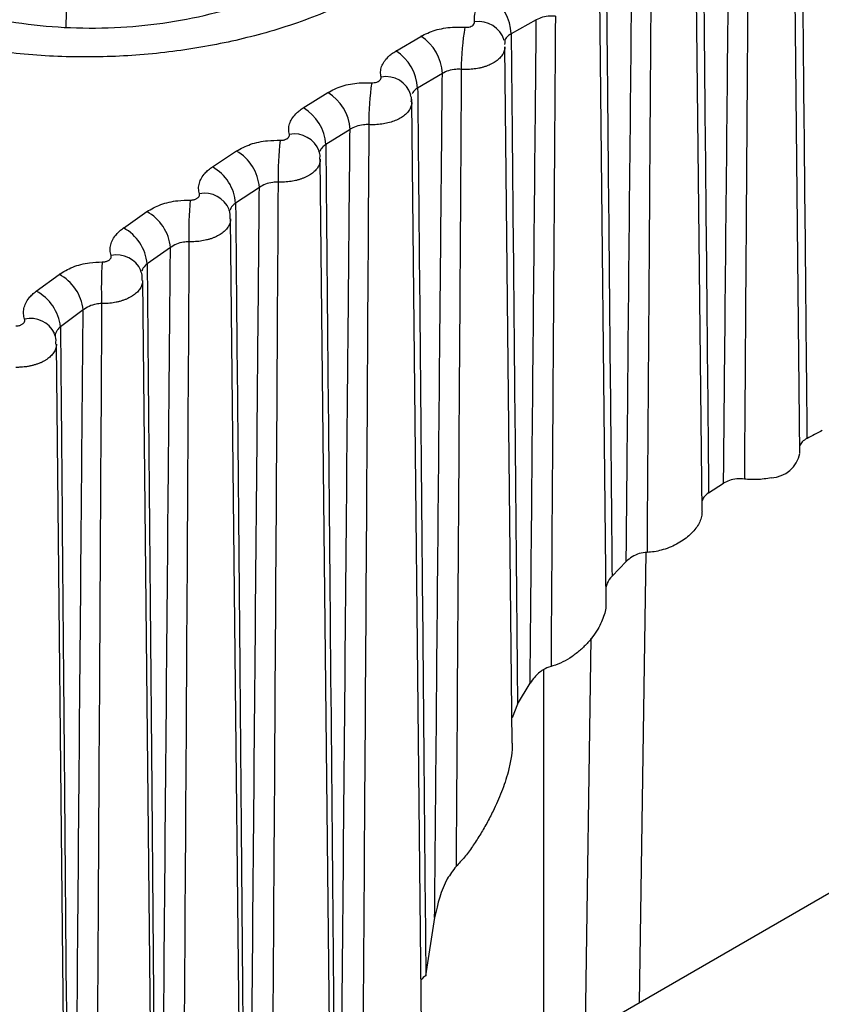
# Model space of a CAD drawing. Header units: millimetres. Extents: x -0.66 to 0.91, y -0.4 to 0.64.
# Tile 118 of 241: x 0.60177 to 0.60704, y -0.07305 to -0.06657. Entities that reach past the tile are written whole.
import ezdxf

# ---------------------------------------------------------------- set-up
doc = ezdxf.new("R2010")
doc.units = ezdxf.units.MM
doc.layers.add('FORMAT', color=7, linetype='Continuous')

msp = doc.modelspace()

# ---------------------------------------------------------------- linework, layer by layer
at = {"layer": 'FORMAT', "color": 7, "linetype": 'Continuous', "lineweight": 25}
for p, q in [((0.602107, -0.064306), (0.602072, -0.066622)), ((0.606903, -0.069426), (0.606864, -0.065751)), ((0.606259, -0.069808), (0.606219, -0.06607)), ((0.605627, -0.070405), (0.605585, -0.066404)), ((0.605168, -0.066574), (0.605003, -0.066666)), ((0.604243, -0.06678), (0.604407, -0.066683)), ((0.60496, -0.066726), (0.604959, -0.066736)), ((0.60501, -0.071333), (0.604961, -0.066752)), ((0.60455, -0.066927), (0.604387, -0.067023)), ((0.603634, -0.067153), (0.603795, -0.067053)), ((0.604346, -0.067096), (0.604347, -0.067115)), ((0.604502, -0.081567), (0.604348, -0.067115)), ((0.603942, -0.067295), (0.603782, -0.067395)), ((0.603037, -0.067542), (0.603194, -0.067437)), ((0.603902, -0.082035), (0.603746, -0.067492)), ((0.603345, -0.067677), (0.603189, -0.06778)), ((0.602451, -0.067944), (0.602605, -0.067836)), ((0.603314, -0.082668), (0.603156, -0.067883)), ((0.60276, -0.068073), (0.602607, -0.06818)), ((0.601876, -0.06836), (0.602027, -0.068249)), ((0.602737, -0.083322), (0.602577, -0.068289)), ((0.602185, -0.068483), (0.602036, -0.068594)), ((0.602171, -0.083884), (0.602009, -0.068708)), ((0.604436, -0.073854), (0.613079, -0.068864)), ((0.606302, -0.069686), (0.6064, -0.069623)), ((0.605889, -0.070079), (0.605844, -0.073041)), ((0.605667, -0.070235), (0.60576, -0.070138)), ((0.60549, -0.073245), (0.60553, -0.070643)), ((0.605218, -0.073144), (0.605218, -0.070849)), ((0.605044, -0.071077), (0.605127, -0.070939)), ((0.605044, -0.071077), (0.605008, -0.071167)), ((0.604441, -0.072864), (0.604499, -0.072481))]:
    msp.add_line(p, q, dxfattribs=at)
for centre, radius, start, end in [((0.604695, -0.066678), 0.0003075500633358, 2.223391, 56.976263), ((0.604789, -0.06676), 0.0001745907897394, 16.492902, 99.266366), ((0.606312, -0.066902), 0.0016380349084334, 170.199458, 179.921801), ((0.604244, -0.066942), 0.0003063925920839, 2.814767, 57.791702), ((0.604081, -0.067039), 0.0003059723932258, 3.027971, 58.087206), ((0.604178, -0.067121), 0.0001730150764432, 18.062986, 100.481641), ((0.605898, -0.06725), 0.0018325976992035, 171.769938, 180.423009), ((0.603638, -0.067314), 0.0003048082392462, 3.613983, 58.903871), ((0.603479, -0.067415), 0.0003043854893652, 3.824957, 59.199561), ((0.605538, -0.067608), 0.0020702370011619, 173.319916, 180.948166), ((0.603574, -0.067502), 0.0001770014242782, 21.166486, 100.16002), ((0.603043, -0.0677), 0.0003032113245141, 4.405355, 60.017902), ((0.602887, -0.067805), 0.0003027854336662, 4.613742, 60.313551), ((0.605247, -0.067972), 0.0023664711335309, 174.84956, 181.496407), ((0.602985, -0.067891), 0.0001755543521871, 22.744323, 101.36098), ((0.602459, -0.0681), 0.0003015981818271, 5.188288, 61.134013), ((0.602307, -0.068208), 0.0003011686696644, 5.393744, 61.429388), ((0.602407, -0.068295), 0.0001740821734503, 24.300319, 102.581102), ((0.60505, -0.068342), 0.0027452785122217, 176.359078, 182.066854), ((0.601887, -0.068514), 0.0002999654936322, 5.962207, 62.252406), ((0.601738, -0.068626), 0.0002995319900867, 6.164404, 62.547272), ((0.601841, -0.068712), 0.0001725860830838, 25.835199, 103.820468), ((0.630432, -0.115181), 0.0515162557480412, 116.992627, 117.117794), ((0.606708, -0.069388), 0.0001988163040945, 271.903696, 348.836917), ((0.604492, -0.072954), 0.0001038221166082, 119.859059, 142.696705)]:
    msp.add_arc(centre, radius, start, end, dxfattribs=at)
for points, knots in [([(0.6069134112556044, -0.0656819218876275), (0.6069150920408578, -0.0658473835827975), (0.6069257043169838, -0.0668920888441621), (0.6069377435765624, -0.0681075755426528), (0.6069479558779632, -0.0691576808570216), (0.6069496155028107, -0.0693283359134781)], [0, 0, 0, 0, 0.1361465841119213, 0.8596131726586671, 1, 1, 1, 1]), ([(0.6064004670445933, -0.0696226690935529), (0.6064027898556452, -0.0693782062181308), (0.6064145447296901, -0.0681410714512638), (0.6064267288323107, -0.0669037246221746), (0.6064365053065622, -0.0659108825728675)], [0, 0, 0, 0, 0.1976040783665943, 0.9999999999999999, 0.9999999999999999, 0.9999999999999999, 0.9999999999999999]), ([(0.6065632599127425, -0.0658955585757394), (0.6065626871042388, -0.0659780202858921), (0.6065582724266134, -0.0666135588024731), (0.6065496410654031, -0.0678470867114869), (0.6065414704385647, -0.0689980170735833), (0.6065372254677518, -0.0695959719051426)], [0, 0, 0, 0, 0.0668462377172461, 0.5151889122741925, 1, 1, 1, 1]), ([(0.6062660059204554, -0.0659953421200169), (0.6062676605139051, -0.0661607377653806), (0.6062781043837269, -0.0672047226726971), (0.6062901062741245, -0.0684351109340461), (0.6063003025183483, -0.0695001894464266), (0.6063020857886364, -0.0696864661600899)], [0, 0, 0, 0, 0.1344443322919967, 0.8486187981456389, 1, 1, 1, 1]), ([(0.6057598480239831, -0.0701380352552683), (0.6057621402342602, -0.0698925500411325), (0.6057736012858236, -0.0686651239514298), (0.6057860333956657, -0.0673640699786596), (0.6057963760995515, -0.0663083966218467), (0.6057970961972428, -0.0662348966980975)], [0, 0, 0, 0, 0.1887028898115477, 0.9435144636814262, 1, 1, 1, 1]), ([(0.6059231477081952, -0.0662157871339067), (0.6059225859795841, -0.0662986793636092), (0.6059182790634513, -0.0669342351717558), (0.605909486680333, -0.0682216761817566), (0.6059011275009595, -0.0694260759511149), (0.6058966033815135, -0.0700779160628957)], [0, 0, 0, 0, 0.0643813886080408, 0.4936284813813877, 1, 1, 1, 1]), ([(0.6008742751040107, -0.0663025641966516), (0.6008742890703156, -0.0663025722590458), (0.6009257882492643, -0.0663323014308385), (0.6010349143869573, -0.0663886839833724), (0.6012425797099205, -0.0664735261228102), (0.6015039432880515, -0.0665506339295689), (0.6018163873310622, -0.066607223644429), (0.6021438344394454, -0.0666322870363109), (0.6024698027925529, -0.0666255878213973), (0.6027922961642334, -0.0665878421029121), (0.6031031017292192, -0.0665202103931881), (0.6034000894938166, -0.0664212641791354), (0.6035776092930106, -0.0663352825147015), (0.6036600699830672, -0.0662876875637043), (0.603660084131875, -0.0662876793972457)], [0, 0, 0, 0, 1.91692569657e-05, 0.0706844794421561, 0.1421762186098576, 0.2480325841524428, 0.3567135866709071, 0.4612489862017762, 0.5687178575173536, 0.6716483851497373, 0.7774837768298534, 0.8868718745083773, 0.99998058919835, 1, 1, 1, 1]), ([(0.6056290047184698, -0.0663234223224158), (0.6056306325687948, -0.0664887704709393), (0.6056409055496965, -0.0675322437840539), (0.6056534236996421, -0.0688359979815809), (0.6056641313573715, -0.0699745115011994), (0.6056665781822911, -0.0702346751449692)], [0, 0, 0, 0, 0.1268425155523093, 0.8004733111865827, 1, 1, 1, 1]), ([(0.6041143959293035, -0.066359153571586), (0.6040597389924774, -0.066389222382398), (0.6039500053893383, -0.0664495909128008), (0.6037671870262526, -0.0665306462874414), (0.603571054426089, -0.0666040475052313), (0.6033688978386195, -0.0666658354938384), (0.6030980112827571, -0.0667330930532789), (0.6028193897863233, -0.0667807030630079), (0.6025336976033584, -0.066808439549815), (0.6023167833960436, -0.0668190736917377), (0.6020988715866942, -0.0668193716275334), (0.6018795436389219, -0.0668090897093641), (0.6016629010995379, -0.0667879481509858), (0.6014514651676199, -0.0667563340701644), (0.6012456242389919, -0.0667145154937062), (0.6010443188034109, -0.0666622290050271), (0.6008309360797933, -0.0665929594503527), (0.6006093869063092, -0.0665042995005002), (0.6004669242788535, -0.0664272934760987), (0.6003952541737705, -0.0663885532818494)], [0, 0, 0, 0, 0.0547599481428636, 0.1099404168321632, 0.1664606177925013, 0.2234446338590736, 0.2747847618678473, 0.379114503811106, 0.4322231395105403, 0.4843521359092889, 0.5368368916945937, 0.5904365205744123, 0.644422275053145, 0.6969498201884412, 0.7498334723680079, 0.8038232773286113, 0.8581943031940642, 0.9286603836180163, 1, 1, 1, 1]), ([(0.6047607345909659, -0.0665873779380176), (0.604760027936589, -0.0665646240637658), (0.6047586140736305, -0.0665190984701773), (0.6048005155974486, -0.0664607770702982), (0.6048446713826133, -0.0664320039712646), (0.6048628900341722, -0.0664201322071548)], [0, 0, 0, 0, 0.3698565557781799, 0.7400031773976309, 1, 1, 1, 1]), ([(0.6046980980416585, -0.0666234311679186), (0.6047003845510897, -0.0666235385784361), (0.6047089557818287, -0.0666239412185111), (0.6047239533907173, -0.0666223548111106), (0.6047407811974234, -0.0666169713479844), (0.6047534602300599, -0.0666086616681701), (0.6047611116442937, -0.06659836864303), (0.6047608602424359, -0.0665910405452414), (0.6047607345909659, -0.0665873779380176)], [0, 0, 0, 0, 0.0678071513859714, 0.2541825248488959, 0.4406839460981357, 0.6272197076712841, 0.813683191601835, 1, 1, 1, 1]), ([(0.6051272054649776, -0.0709391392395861), (0.6051294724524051, -0.0706910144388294), (0.6051408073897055, -0.0694503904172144), (0.6051543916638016, -0.0679952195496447), (0.6051659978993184, -0.0667880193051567), (0.6051680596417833, -0.0665735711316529)], [0, 0, 0, 0, 0.1705304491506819, 0.8526522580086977, 1, 1, 1, 1]), ([(0.6052933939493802, -0.0665506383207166), (0.605281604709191, -0.0665501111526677), (0.6052530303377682, -0.0665488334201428), (0.6052076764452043, -0.0665555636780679), (0.605181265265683, -0.0665675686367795), (0.6051680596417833, -0.0665735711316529)], [0, 0, 0, 0, 0.259906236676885, 0.6299521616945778, 1, 1, 1, 1]), ([(0.6052933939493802, -0.0665506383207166), (0.6052928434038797, -0.0666339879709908), (0.6052886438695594, -0.067269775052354), (0.6052791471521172, -0.0686957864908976), (0.6052700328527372, -0.0700382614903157), (0.6052646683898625, -0.0708284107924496)], [0, 0, 0, 0, 0.0584460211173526, 0.4458234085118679, 1, 1, 1, 1]), ([(0.6044068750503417, -0.0666826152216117), (0.6044373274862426, -0.0666679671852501), (0.6044982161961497, -0.0666386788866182), (0.6046036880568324, -0.0666208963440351), (0.6046705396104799, -0.0666226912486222), (0.6046980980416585, -0.0666234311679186)], [0, 0, 0, 0, 0.3703083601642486, 0.7404201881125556, 1, 1, 1, 1]), ([(0.6050025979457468, -0.0666660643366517), (0.6049948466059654, -0.0666709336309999), (0.6049760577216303, -0.0666827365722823), (0.6049596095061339, -0.0667039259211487), (0.6049597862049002, -0.0667198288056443), (0.604959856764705, -0.0667261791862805)], [0, 0, 0, 0, 0.2966849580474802, 0.7191504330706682, 1, 1, 1, 1]), ([(0.6050025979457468, -0.0666660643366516), (0.6050041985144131, -0.0668313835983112), (0.6050142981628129, -0.0678745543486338), (0.6050281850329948, -0.069344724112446), (0.6050402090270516, -0.0706497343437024), (0.6050441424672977, -0.0710766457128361)], [0, 0, 0, 0, 0.1124650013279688, 0.709658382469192, 1, 1, 1, 1]), ([(0.6041461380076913, -0.0669504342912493), (0.6041444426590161, -0.0669391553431), (0.604141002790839, -0.0669162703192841), (0.6041484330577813, -0.0668820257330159), (0.6041650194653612, -0.0668486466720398), (0.6041885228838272, -0.0668206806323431), (0.6042151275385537, -0.0667975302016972), (0.6042337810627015, -0.0667856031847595), (0.604243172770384, -0.06677959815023)], [0, 0, 0, 0, 0.1823634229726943, 0.3700159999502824, 0.5525319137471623, 0.7403237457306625, 0.8692577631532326, 0.9999999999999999, 0.9999999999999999, 0.9999999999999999, 0.9999999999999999]), ([(0.6049606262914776, -0.0667523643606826), (0.6049606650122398, -0.0667549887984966), (0.604960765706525, -0.066761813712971), (0.6049588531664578, -0.0667728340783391), (0.6049551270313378, -0.0667851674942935), (0.6049477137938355, -0.066801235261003), (0.6049368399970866, -0.0668167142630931), (0.6049227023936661, -0.0668312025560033), (0.6049065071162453, -0.0668449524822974), (0.604887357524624, -0.0668574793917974), (0.6048657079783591, -0.0668684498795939), (0.6048483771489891, -0.0668758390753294), (0.6048300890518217, -0.0668823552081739), (0.6048106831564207, -0.0668880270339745), (0.6047905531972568, -0.0668927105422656), (0.6047699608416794, -0.0668963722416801), (0.6047489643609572, -0.0668990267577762), (0.6047273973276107, -0.0669006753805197), (0.6047075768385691, -0.0669011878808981), (0.6046897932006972, -0.0669009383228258), (0.6046794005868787, -0.0669003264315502), (0.6046741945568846, -0.0669000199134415)], [0, 0, 0, 0, 0.0314028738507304, 0.0816639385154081, 0.132294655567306, 0.1811469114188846, 0.2805111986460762, 0.3311420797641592, 0.3799946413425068, 0.4793595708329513, 0.5299907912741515, 0.5788435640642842, 0.6280355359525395, 0.6782973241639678, 0.7289287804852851, 0.7777816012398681, 0.8269736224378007, 0.8772354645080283, 0.9278669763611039, 0.963866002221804, 1, 1, 1, 1]), ([(0.6046741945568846, -0.0669000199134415), (0.6046623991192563, -0.0668997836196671), (0.6046337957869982, -0.066899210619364), (0.6045886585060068, -0.06690729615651), (0.6045626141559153, -0.0669203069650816), (0.6045495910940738, -0.0669268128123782)], [0, 0, 0, 0, 0.2597340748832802, 0.6298418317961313, 1, 1, 1, 1]), ([(0.6046741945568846, -0.0669000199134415), (0.6046736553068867, -0.0669838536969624), (0.604669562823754, -0.067620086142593), (0.6046582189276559, -0.0693684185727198), (0.6046471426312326, -0.0710326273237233), (0.6046397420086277, -0.072144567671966)], [0, 0, 0, 0, 0.0479478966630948, 0.3638868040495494, 1, 1, 1, 1]), ([(0.6040845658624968, -0.0669879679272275), (0.6040868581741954, -0.0669880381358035), (0.6040954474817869, -0.0669883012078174), (0.6041104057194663, -0.0669864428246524), (0.6041270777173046, -0.0669807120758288), (0.6041395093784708, -0.066972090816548), (0.6041468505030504, -0.0669615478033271), (0.6041463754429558, -0.0669541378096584), (0.6041461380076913, -0.0669504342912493)], [0, 0, 0, 0, 0.0678489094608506, 0.2542303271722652, 0.4407341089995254, 0.627261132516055, 0.8137049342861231, 1, 1, 1, 1]), ([(0.6044988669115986, -0.0724806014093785), (0.604501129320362, -0.0722255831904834), (0.6045124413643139, -0.070950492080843), (0.6045291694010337, -0.0690993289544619), (0.6045441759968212, -0.0675028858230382), (0.6045495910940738, -0.0669268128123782)], [0, 0, 0, 0, 0.1377734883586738, 0.6888674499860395, 1, 1, 1, 1]), ([(0.6037951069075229, -0.0670527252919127), (0.6038251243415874, -0.0670373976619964), (0.6038851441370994, -0.0670067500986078), (0.6039900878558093, -0.0669869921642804), (0.6040569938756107, -0.0669876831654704), (0.6040845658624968, -0.0669879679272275)], [0, 0, 0, 0, 0.3703544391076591, 0.7405229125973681, 1, 1, 1, 1]), ([(0.6043869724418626, -0.067023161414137), (0.6043830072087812, -0.0670256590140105), (0.604375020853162, -0.0670306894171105), (0.6043638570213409, -0.0670403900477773), (0.604354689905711, -0.0670506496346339), (0.6043511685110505, -0.0670584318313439), (0.6043497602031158, -0.0670615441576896)], [0, 0, 0, 0, 0.2286269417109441, 0.4604763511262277, 0.7842288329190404, 1, 1, 1, 1]), ([(0.6043869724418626, -0.067023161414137), (0.6043885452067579, -0.0671884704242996), (0.6043984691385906, -0.0682315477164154), (0.6044165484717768, -0.0701784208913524), (0.60443251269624, -0.0719603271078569), (0.6044406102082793, -0.0728641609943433)], [0, 0, 0, 0, 0.0849219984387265, 0.5358462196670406, 1, 1, 1, 1]), ([(0.6043445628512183, -0.0671147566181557), (0.6043460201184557, -0.0671044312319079), (0.6043483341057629, -0.0670880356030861), (0.6043419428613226, -0.0670729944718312), (0.6043395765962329, -0.0670674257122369)], [0, 0, 0, 0, 0.6297645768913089, 1, 1, 1, 1]), ([(0.6035425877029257, -0.0673278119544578), (0.6035405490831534, -0.067316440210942), (0.6035364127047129, -0.067293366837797), (0.6035428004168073, -0.0672586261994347), (0.6035583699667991, -0.0672246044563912), (0.6035810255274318, -0.0671959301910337), (0.6036069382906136, -0.0671720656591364), (0.603625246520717, -0.06715968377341), (0.6036344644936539, -0.0671534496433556)], [0, 0, 0, 0, 0.1823200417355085, 0.3699290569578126, 0.5524036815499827, 0.7401536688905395, 0.8691705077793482, 1, 1, 1, 1]), ([(0.6043473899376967, -0.0671151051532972), (0.604347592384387, -0.0671168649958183), (0.6043487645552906, -0.0671270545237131), (0.6043437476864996, -0.0671454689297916), (0.6043320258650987, -0.0671696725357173), (0.6043130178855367, -0.06719216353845), (0.6042876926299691, -0.0672126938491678), (0.6042570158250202, -0.0672303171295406), (0.6042213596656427, -0.0672448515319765), (0.6041823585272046, -0.0672556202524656), (0.6041404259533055, -0.0672625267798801), (0.6041064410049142, -0.0672646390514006), (0.6040813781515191, -0.0672645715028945), (0.6040709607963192, -0.0672640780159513), (0.6040657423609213, -0.0672638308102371)], [0, 0, 0, 0, 0.0212772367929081, 0.1231956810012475, 0.2222381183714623, 0.3241529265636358, 0.4231957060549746, 0.5251108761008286, 0.6241544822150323, 0.7260705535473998, 0.8251130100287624, 0.9270278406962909, 0.963445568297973, 1, 1, 1, 1]), ([(0.6038619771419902, -0.0763643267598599), (0.6038626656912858, -0.0762828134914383), (0.6038836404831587, -0.0737997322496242), (0.6039097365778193, -0.0707767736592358), (0.6039368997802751, -0.0678343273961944), (0.6039418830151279, -0.0672945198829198)], [0, 0, 0, 0, 0.0269675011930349, 0.8214919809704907, 1, 1, 1, 1]), ([(0.6040657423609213, -0.067263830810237), (0.604053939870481, -0.0672638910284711), (0.6040253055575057, -0.067264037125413), (0.6039803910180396, -0.06727349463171), (0.6039547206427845, -0.0672875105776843), (0.6039418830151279, -0.0672945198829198)], [0, 0, 0, 0, 0.2595520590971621, 0.6297056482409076, 1, 1, 1, 1]), ([(0.6040657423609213, -0.067263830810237), (0.6040564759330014, -0.0687276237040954), (0.6040403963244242, -0.0712676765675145), (0.6040219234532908, -0.0740760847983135), (0.6039993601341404, -0.077479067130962), (0.6039835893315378, -0.079805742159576), (0.6039696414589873, -0.0818634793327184)], [0, 0, 0, 0, 0.3007074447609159, 0.5218038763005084, 0.5770780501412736, 1, 1, 1, 1]), ([(0.6031943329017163, -0.0674372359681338), (0.6032239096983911, -0.0674212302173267), (0.6032830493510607, -0.0673892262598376), (0.6033874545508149, -0.0673674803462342), (0.6034544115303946, -0.0673670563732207), (0.6034819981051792, -0.0673668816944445)], [0, 0, 0, 0, 0.3703852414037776, 0.7405959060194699, 1, 1, 1, 1]), ([(0.6034819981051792, -0.0673668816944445), (0.6034843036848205, -0.0673669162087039), (0.6034897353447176, -0.0673669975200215), (0.6034983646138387, -0.0673662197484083), (0.6035074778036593, -0.0673645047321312), (0.6035160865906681, -0.0673618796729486), (0.6035237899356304, -0.0673584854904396), (0.6035305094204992, -0.0673543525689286), (0.6035359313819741, -0.0673496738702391), (0.603540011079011, -0.0673444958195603), (0.6035425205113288, -0.0673390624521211), (0.6035435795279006, -0.0673334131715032), (0.603542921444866, -0.0673296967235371), (0.6035425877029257, -0.0673278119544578)], [0, 0, 0, 0, 0.0677660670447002, 0.1596484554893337, 0.2541918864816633, 0.3461369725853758, 0.4407367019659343, 0.5326825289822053, 0.6272800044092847, 0.7191699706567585, 0.8137137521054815, 0.9055263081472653, 1, 1, 1, 1]), ([(0.6037823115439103, -0.0673945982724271), (0.6037784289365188, -0.0673972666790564), (0.6037706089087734, -0.0674026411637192), (0.6037595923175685, -0.0674128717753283), (0.6037501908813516, -0.0674253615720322), (0.6037446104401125, -0.0674354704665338), (0.6037437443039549, -0.067440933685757), (0.6037436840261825, -0.0674413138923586)], [0, 0, 0, 0, 0.2002434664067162, 0.4033138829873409, 0.6866459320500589, 0.9781924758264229, 1, 1, 1, 1]), ([(0.6037823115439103, -0.0673945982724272), (0.6037838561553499, -0.0675599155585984), (0.6037936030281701, -0.0686031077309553), (0.6038153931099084, -0.0709961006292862), (0.6038372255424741, -0.0734837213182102), (0.6038539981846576, -0.075430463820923), (0.6038590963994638, -0.0760271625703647), (0.6038619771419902, -0.0763643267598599)], [0, 0, 0, 0, 0.0553082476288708, 0.3490084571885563, 0.8004731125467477, 0.8872574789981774, 0.9999999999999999, 0.9999999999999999, 0.9999999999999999, 0.9999999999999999]), ([(0.6037460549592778, -0.0674921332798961), (0.6037461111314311, -0.067493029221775), (0.6037464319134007, -0.0674981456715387), (0.6037452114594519, -0.0675075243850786), (0.6037422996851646, -0.0675200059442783), (0.6037358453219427, -0.0675363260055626), (0.603725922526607, -0.0675521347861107), (0.6037126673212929, -0.0675670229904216), (0.6037011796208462, -0.0675776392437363), (0.6036882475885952, -0.0675876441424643), (0.60367374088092, -0.0675970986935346), (0.6036579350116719, -0.0676057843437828), (0.6036410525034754, -0.0676136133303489), (0.6036231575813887, -0.0676205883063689), (0.6036040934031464, -0.0676267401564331), (0.6035842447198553, -0.0676319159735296), (0.6035638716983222, -0.0676360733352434), (0.6035430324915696, -0.0676392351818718), (0.6035215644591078, -0.0676413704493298), (0.6034965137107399, -0.067642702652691), (0.6034787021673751, -0.0676422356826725), (0.6034682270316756, -0.0676419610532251)], [0, 0, 0, 0, 0.0108930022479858, 0.0622066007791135, 0.1138977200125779, 0.1637668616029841, 0.2651995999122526, 0.3168845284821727, 0.3667569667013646, 0.4169757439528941, 0.4682868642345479, 0.5199754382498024, 0.5698521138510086, 0.6200752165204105, 0.6713909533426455, 0.7230842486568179, 0.7729605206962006, 0.8231832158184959, 0.8744985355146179, 0.9261914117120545, 1, 1, 1, 1]), ([(0.6037426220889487, -0.0674919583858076), (0.6037440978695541, -0.0674798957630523), (0.6037463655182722, -0.0674613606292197), (0.6037388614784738, -0.0674445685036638), (0.6037362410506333, -0.0674387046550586)], [0, 0, 0, 0, 0.6507977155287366, 1, 1, 1, 1]), ([(0.6029502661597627, -0.0677193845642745), (0.6029478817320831, -0.0677079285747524), (0.6029430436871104, -0.0676846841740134), (0.6029483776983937, -0.0676494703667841), (0.602962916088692, -0.0676148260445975), (0.6029847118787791, -0.0675854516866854), (0.6030099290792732, -0.0675608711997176), (0.6030278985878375, -0.0675480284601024), (0.6030369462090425, -0.0675415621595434)], [0, 0, 0, 0, 0.1822395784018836, 0.3697672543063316, 0.552163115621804, 0.7398316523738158, 0.8690056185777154, 1, 1, 1, 1]), ([(0.6032668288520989, -0.0767327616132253), (0.6032675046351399, -0.0766512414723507), (0.6032880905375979, -0.0741679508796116), (0.6033136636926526, -0.0711495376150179), (0.6033402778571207, -0.0682116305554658), (0.6033451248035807, -0.0676765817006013)], [0, 0, 0, 0, 0.0270104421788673, 0.8228000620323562, 1, 1, 1, 1]), ([(0.6034682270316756, -0.0676419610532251), (0.603456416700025, -0.0676423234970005), (0.6034277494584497, -0.0676432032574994), (0.6033830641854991, -0.0676540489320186), (0.6033577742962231, -0.0676690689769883), (0.6033451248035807, -0.0676765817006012)], [0, 0, 0, 0, 0.2593609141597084, 0.6295472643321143, 1, 1, 1, 1]), ([(0.6034682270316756, -0.0676419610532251), (0.6034592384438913, -0.0691019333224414), (0.6034436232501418, -0.0716382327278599), (0.6034256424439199, -0.0744429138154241), (0.6034030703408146, -0.077934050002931), (0.6033870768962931, -0.0803487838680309), (0.6033728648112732, -0.0824945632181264)], [0, 0, 0, 0, 0.2948141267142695, 0.5121582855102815, 0.5664943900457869, 1, 1, 1, 1]), ([(0.602604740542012, -0.0678360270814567), (0.6026338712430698, -0.067819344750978), (0.6026921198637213, -0.0677859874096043), (0.6027959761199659, -0.0677622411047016), (0.6028629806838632, -0.0677606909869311), (0.6028905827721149, -0.0677600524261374)], [0, 0, 0, 0, 0.3704018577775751, 0.7406411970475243, 1, 1, 1, 1]), ([(0.6028905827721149, -0.0677600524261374), (0.6028929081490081, -0.0677600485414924), (0.6028983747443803, -0.0677600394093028), (0.6029070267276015, -0.0677591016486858), (0.6029161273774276, -0.0677572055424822), (0.6029246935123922, -0.0677543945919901), (0.6029323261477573, -0.0677508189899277), (0.6029389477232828, -0.0677465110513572), (0.6029442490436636, -0.067741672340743), (0.6029481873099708, -0.0677363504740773), (0.602950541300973, -0.0677307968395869), (0.602951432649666, -0.0677250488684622), (0.6029506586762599, -0.0677212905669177), (0.6029502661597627, -0.0677193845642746)], [0, 0, 0, 0, 0.0680158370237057, 0.1598945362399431, 0.2544349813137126, 0.3463757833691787, 0.4409709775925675, 0.5328933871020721, 0.6274657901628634, 0.7193103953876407, 0.8138065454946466, 0.9055729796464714, 0.9999999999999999, 0.9999999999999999, 0.9999999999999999, 0.9999999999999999]), ([(0.6031520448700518, -0.0678836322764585), (0.6031534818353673, -0.0678697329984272), (0.6031556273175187, -0.067848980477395), (0.6031469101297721, -0.067830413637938), (0.6031440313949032, -0.067824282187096)], [0, 0, 0, 0, 0.6697633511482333, 1, 1, 1, 1]), ([(0.6031887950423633, -0.0677802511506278), (0.6031849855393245, -0.0677830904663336), (0.6031773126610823, -0.067788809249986), (0.6031665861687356, -0.0677995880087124), (0.6031575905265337, -0.0678126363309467), (0.6031523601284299, -0.0678228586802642), (0.6031516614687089, -0.0678281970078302), (0.6031516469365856, -0.0678283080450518)], [0, 0, 0, 0, 0.2036233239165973, 0.4101261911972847, 0.697755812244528, 0.993713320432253, 1, 1, 1, 1]), ([(0.6031887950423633, -0.0677802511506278), (0.603190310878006, -0.0679455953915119), (0.6031998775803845, -0.0689891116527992), (0.6032216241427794, -0.0714229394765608), (0.6032433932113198, -0.073952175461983), (0.6032597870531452, -0.0758928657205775), (0.6032643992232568, -0.0764429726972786), (0.6032668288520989, -0.0767327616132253)], [0, 0, 0, 0, 0.0554238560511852, 0.3497895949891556, 0.8156996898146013, 0.9029130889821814, 0.9999999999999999, 0.9999999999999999, 0.9999999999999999, 0.9999999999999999]), ([(0.6031556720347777, -0.0678833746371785), (0.6031556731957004, -0.0678833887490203), (0.6031560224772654, -0.0678876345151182), (0.603155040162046, -0.0678961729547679), (0.6031525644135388, -0.0679087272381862), (0.6031465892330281, -0.0679251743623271), (0.6031371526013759, -0.0679411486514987), (0.6031243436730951, -0.0679562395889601), (0.6031131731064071, -0.0679670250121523), (0.603100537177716, -0.0679772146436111), (0.6030863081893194, -0.0679868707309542), (0.6030707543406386, -0.0679957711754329), (0.603054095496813, -0.0680038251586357), (0.6030363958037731, -0.0680110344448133), (0.6030175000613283, -0.0680174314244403), (0.6029977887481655, -0.0680228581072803), (0.6029775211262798, -0.0680272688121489), (0.6029567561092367, -0.0680306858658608), (0.6029353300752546, -0.0680330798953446), (0.6029102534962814, -0.0680347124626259), (0.6028923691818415, -0.0680344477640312), (0.6028818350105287, -0.0680342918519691)], [0, 0, 0, 0, 0.000172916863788, 0.0520247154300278, 0.1042580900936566, 0.1546438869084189, 0.2571274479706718, 0.309347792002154, 0.3597433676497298, 0.4104889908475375, 0.4623386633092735, 0.5145698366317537, 0.5649775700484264, 0.6157356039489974, 0.6675985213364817, 0.7198432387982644, 0.7702520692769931, 0.8210112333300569, 0.8728753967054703, 0.9251214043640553, 1, 1, 1, 1]), ([(0.6023693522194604, -0.0681250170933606), (0.6023666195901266, -0.0681134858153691), (0.6023610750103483, -0.0680900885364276), (0.602365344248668, -0.0680544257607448), (0.6023788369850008, -0.0680191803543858), (0.6023997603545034, -0.0679891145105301), (0.6024242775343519, -0.0679638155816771), (0.6024419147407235, -0.0679505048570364), (0.6024507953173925, -0.0679438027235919)], [0, 0, 0, 0, 0.1821195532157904, 0.3695255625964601, 0.5518026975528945, 0.7393475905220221, 0.8687579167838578, 1, 1, 1, 1]), ([(0.6026829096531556, -0.0771071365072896), (0.6026835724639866, -0.0770256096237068), (0.6027037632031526, -0.0745421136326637), (0.602728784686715, -0.0715310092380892), (0.6027548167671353, -0.0686004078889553), (0.6027595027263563, -0.0680728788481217)], [0, 0, 0, 0, 0.0270783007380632, 0.8248671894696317, 1, 1, 1, 1]), ([(0.6028818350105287, -0.0680342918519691), (0.6028700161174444, -0.0680349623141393), (0.6028413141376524, -0.068036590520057), (0.6027968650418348, -0.0680488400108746), (0.6027719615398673, -0.0680648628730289), (0.6027595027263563, -0.0680728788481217)], [0, 0, 0, 0, 0.2591622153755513, 0.6293710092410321, 1, 1, 1, 1]), ([(0.6028818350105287, -0.0680342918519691), (0.6028731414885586, -0.0694876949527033), (0.602858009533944, -0.0720174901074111), (0.6028405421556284, -0.0748156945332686), (0.6028179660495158, -0.0783999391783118), (0.6028017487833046, -0.0809076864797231), (0.6027872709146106, -0.0831464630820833)], [0, 0, 0, 0, 0.2884461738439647, 0.50206975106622, 0.5554757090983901, 1, 1, 1, 1]), ([(0.6023105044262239, -0.0681673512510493), (0.6023128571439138, -0.0681673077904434), (0.6023183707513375, -0.0681672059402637), (0.6023270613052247, -0.0681661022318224), (0.6023361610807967, -0.0681640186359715), (0.6023446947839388, -0.0681610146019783), (0.602352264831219, -0.0681572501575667), (0.6023587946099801, -0.0681527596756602), (0.6023639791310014, -0.068147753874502), (0.6023677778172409, -0.0681422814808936), (0.6023699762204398, -0.0681366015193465), (0.6023706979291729, -0.0681307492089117), (0.602369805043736, -0.068126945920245), (0.6023693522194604, -0.0681250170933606)], [0, 0, 0, 0, 0.0683830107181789, 0.1602559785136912, 0.2547917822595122, 0.3467249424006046, 0.4413120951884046, 0.5331993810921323, 0.6277341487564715, 0.7195130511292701, 0.813940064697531, 0.905640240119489, 1, 1, 1, 1]), ([(0.6020265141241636, -0.0682489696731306), (0.6020551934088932, -0.0682316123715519), (0.6021125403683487, -0.0681969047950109), (0.6022158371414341, -0.0681711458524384), (0.6022828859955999, -0.0681684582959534), (0.6023105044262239, -0.0681673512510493)], [0, 0, 0, 0, 0.3704051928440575, 0.7406604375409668, 1, 1, 1, 1]), ([(0.6026065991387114, -0.0681799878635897), (0.6026028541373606, -0.0681829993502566), (0.6025953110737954, -0.0681890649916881), (0.6025850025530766, -0.0682003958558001), (0.6025760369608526, -0.0682135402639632), (0.602572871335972, -0.0682236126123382), (0.6025713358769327, -0.0682284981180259)], [0, 0, 0, 0, 0.2105256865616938, 0.4240341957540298, 0.7206327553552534, 1, 1, 1, 1]), ([(0.6026065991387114, -0.0681799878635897), (0.6026080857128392, -0.068345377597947), (0.6026174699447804, -0.0693894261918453), (0.6026391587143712, -0.0718650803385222), (0.6026608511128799, -0.0744369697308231), (0.6026768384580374, -0.0763686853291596), (0.6026809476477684, -0.0768684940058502), (0.6026829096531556, -0.0771071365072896)], [0, 0, 0, 0, 0.0555967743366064, 0.350963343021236, 0.8320759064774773, 0.9198216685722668, 0.9999999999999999, 0.9999999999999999, 0.9999999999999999, 0.9999999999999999]), ([(0.6025730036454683, -0.0682889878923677), (0.6025743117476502, -0.0682733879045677), (0.6025762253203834, -0.0682505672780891), (0.602566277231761, -0.0682304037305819), (0.6025631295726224, -0.0682240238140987)], [0, 0, 0, 0, 0.6835915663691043, 1, 1, 1, 1]), ([(0.6025764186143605, -0.0682886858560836), (0.6025764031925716, -0.0682920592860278), (0.6025763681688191, -0.0682997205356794), (0.6025741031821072, -0.0683114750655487), (0.6025687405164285, -0.0683280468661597), (0.602559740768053, -0.0683441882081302), (0.6025473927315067, -0.0683594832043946), (0.602536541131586, -0.0683704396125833), (0.6025242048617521, -0.0683808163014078), (0.6025102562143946, -0.0683906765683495), (0.6024949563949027, -0.0683997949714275), (0.6024785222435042, -0.0684080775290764), (0.6024610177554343, -0.0684155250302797), (0.6024422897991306, -0.0684221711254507), (0.6024227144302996, -0.0684278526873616), (0.6024025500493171, -0.0684325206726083), (0.6023818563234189, -0.0684361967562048), (0.6023604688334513, -0.0684388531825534), (0.6023353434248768, -0.0684407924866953), (0.602317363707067, -0.0684407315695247), (0.6023067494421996, -0.0684406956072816)], [0, 0, 0, 0, 0.041526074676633, 0.0943080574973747, 0.1452142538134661, 0.2487561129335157, 0.3015155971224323, 0.3524414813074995, 0.4037211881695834, 0.4561168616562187, 0.5088981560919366, 0.5598486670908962, 0.6111535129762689, 0.6635760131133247, 0.716384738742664, 0.7673397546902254, 0.8186492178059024, 0.8710767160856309, 0.9238905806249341, 1, 1, 1, 1]), ([(0.6018000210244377, -0.0685445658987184), (0.6017969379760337, -0.0685329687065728), (0.6017906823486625, -0.0685094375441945), (0.6017938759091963, -0.0684733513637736), (0.6018063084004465, -0.0684375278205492), (0.6018263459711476, -0.0684067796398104), (0.601850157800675, -0.0683807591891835), (0.6018674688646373, -0.0683669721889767), (0.6018761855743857, -0.0683600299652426)], [0, 0, 0, 0, 0.1819576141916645, 0.369199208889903, 0.5513152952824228, 0.7386919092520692, 0.8684224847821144, 1, 1, 1, 1]), ([(0.6023067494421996, -0.0684406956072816), (0.6022949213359, -0.0684416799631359), (0.6022661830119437, -0.0684440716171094), (0.6022219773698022, -0.068457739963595), (0.6021974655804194, -0.0684747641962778), (0.6021851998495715, -0.0684832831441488)], [0, 0, 0, 0, 0.2589583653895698, 0.6291818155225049, 1, 1, 1, 1]), ([(0.6023067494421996, -0.0684406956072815), (0.6022983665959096, -0.0698847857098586), (0.6022837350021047, -0.0724053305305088), (0.6022668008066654, -0.0751943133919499), (0.6022443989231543, -0.0788487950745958), (0.6022281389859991, -0.0814266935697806), (0.6022135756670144, -0.083735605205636)], [0, 0, 0, 0, 0.2831737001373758, 0.4942572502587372, 0.5470282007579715, 1, 1, 1, 1]), ([(0.602110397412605, -0.0774873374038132), (0.6021110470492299, -0.0774058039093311), (0.6021308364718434, -0.0749221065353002), (0.6021552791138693, -0.0719210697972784), (0.6021806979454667, -0.0690005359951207), (0.6021851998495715, -0.0684832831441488)], [0, 0, 0, 0, 0.0271714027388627, 0.8277032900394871, 1, 1, 1, 1]), ([(0.601741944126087, -0.068588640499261), (0.6017443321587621, -0.0685885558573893), (0.6017499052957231, -0.0685883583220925), (0.6017586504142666, -0.0685870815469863), (0.601767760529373, -0.0685848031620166), (0.6017762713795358, -0.0685815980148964), (0.6017837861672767, -0.0685776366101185), (0.601790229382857, -0.0685729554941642), (0.6017953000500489, -0.0685677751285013), (0.60179896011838, -0.0685621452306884), (0.6018010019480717, -0.0685563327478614), (0.6018015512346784, -0.0685503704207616), (0.6018005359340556, -0.0685465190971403), (0.6018000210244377, -0.0685445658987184)], [0, 0, 0, 0, 0.0688765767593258, 0.1607426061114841, 0.2552729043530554, 0.3471945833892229, 0.4417696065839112, 0.5336086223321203, 0.6280916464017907, 0.7197828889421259, 0.8141175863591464, 0.9057297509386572, 1, 1, 1, 1]), ([(0.6020358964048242, -0.0685936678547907), (0.6020322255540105, -0.068596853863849), (0.602024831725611, -0.0686032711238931), (0.6020147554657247, -0.068615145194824), (0.6020062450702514, -0.0686292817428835), (0.6020008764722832, -0.0686444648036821), (0.6020006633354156, -0.0686543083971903), (0.6020005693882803, -0.0686586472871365)], [0, 0, 0, 0, 0.1666554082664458, 0.3356773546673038, 0.569617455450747, 0.8102946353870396, 1, 1, 1, 1]), ([(0.6020358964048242, -0.0685936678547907), (0.6020373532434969, -0.0687591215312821), (0.6020465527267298, -0.069803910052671), (0.6020680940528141, -0.072313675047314), (0.602089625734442, -0.0749203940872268), (0.6021051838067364, -0.0768402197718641), (0.6021088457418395, -0.0772947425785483), (0.602110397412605, -0.0774873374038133)], [0, 0, 0, 0, 0.055827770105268, 0.3525350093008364, 0.8467166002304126, 0.9350492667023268, 1, 1, 1, 1]), ([(0.6020056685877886, -0.0687082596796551), (0.6020067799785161, -0.0686909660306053), (0.6020083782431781, -0.0686660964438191), (0.6019971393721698, -0.0686443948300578), (0.6019937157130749, -0.0686377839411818)], [0, 0, 0, 0, 0.6953733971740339, 1, 1, 1, 1]), ([(0.6020088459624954, -0.0687079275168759), (0.6020089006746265, -0.0687104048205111), (0.6020090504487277, -0.0687171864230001), (0.6020072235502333, -0.068728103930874), (0.6020023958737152, -0.0687448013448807), (0.6019938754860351, -0.0687611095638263), (0.601981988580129, -0.0687766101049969), (0.6019714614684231, -0.0687877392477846), (0.6019594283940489, -0.0687983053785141), (0.601945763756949, -0.0688083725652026), (0.6019307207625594, -0.0688177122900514), (0.6019145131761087, -0.0688262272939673), (0.6018972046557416, -0.0688339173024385), (0.6018786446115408, -0.0688408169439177), (0.6018592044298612, -0.06884675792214), (0.6018391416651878, -0.0688516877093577), (0.6018185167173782, -0.0688556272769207), (0.601797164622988, -0.0688585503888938), (0.6017719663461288, -0.0688608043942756), (0.6017538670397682, -0.0688609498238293), (0.6017431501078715, -0.0688610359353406)], [0, 0, 0, 0, 0.0306973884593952, 0.0840339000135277, 0.1354637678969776, 0.2400703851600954, 0.2933721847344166, 0.3448351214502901, 0.3966557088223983, 0.4496043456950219, 0.502942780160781, 0.5544478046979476, 0.6063113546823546, 0.6593058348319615, 0.7126911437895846, 0.7642065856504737, 0.8160807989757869, 0.869086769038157, 0.9224838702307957, 1, 1, 1, 1]), ([(0.6069496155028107, -0.0693283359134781), (0.6069378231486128, -0.0693354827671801), (0.6069151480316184, -0.0693492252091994), (0.6069066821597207, -0.0693675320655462), (0.6069026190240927, -0.0693763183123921)], [0, 0, 0, 0, 0.5200570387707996, 0.9999999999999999, 0.9999999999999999, 0.9999999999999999, 0.9999999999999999]), ([(0.6065372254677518, -0.0695959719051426), (0.6065204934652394, -0.0695950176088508), (0.6064870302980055, -0.0695931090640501), (0.6064382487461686, -0.0696030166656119), (0.6064126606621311, -0.0696163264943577), (0.6064004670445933, -0.0696226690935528)], [0, 0, 0, 0, 0.3436128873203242, 0.6872085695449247, 0.9999999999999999, 0.9999999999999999, 0.9999999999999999, 0.9999999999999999]), ([(0.6067147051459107, -0.069586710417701), (0.6066991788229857, -0.0695897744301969), (0.6066676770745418, -0.0695959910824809), (0.6066211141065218, -0.0695996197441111), (0.6065771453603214, -0.0695998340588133), (0.6065506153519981, -0.0695972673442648), (0.6065372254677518, -0.0695959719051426)], [0, 0, 0, 0, 0.2715307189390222, 0.550915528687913, 0.7733438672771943, 1, 1, 1, 1]), ([(0.6063020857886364, -0.0696864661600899), (0.6062903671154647, -0.0696956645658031), (0.6062690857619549, -0.0697123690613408), (0.606261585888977, -0.0697333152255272), (0.6062582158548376, -0.0697427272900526)], [0, 0, 0, 0, 0.5506545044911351, 1, 1, 1, 1]), ([(0.6062587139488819, -0.0698081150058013), (0.6062584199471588, -0.0698167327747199), (0.6062577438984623, -0.0698365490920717), (0.6062481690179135, -0.0698685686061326), (0.6062306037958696, -0.0699030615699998), (0.6062052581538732, -0.0699369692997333), (0.6061731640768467, -0.0699691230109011), (0.6061346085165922, -0.069999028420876), (0.6060908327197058, -0.070025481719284), (0.6060424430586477, -0.0700478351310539), (0.6059930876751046, -0.0700640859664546), (0.6059437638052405, -0.0700748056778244), (0.6059124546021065, -0.0700768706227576), (0.6058966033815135, -0.0700779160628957)], [0, 0, 0, 0, 0.0690921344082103, 0.1588754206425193, 0.25117213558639, 0.3426522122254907, 0.4366461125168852, 0.5307110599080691, 0.6273712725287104, 0.7237882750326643, 0.822996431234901, 0.9103866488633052, 1, 1, 1, 1]), ([(0.6058966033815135, -0.0700779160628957), (0.6058796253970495, -0.0700798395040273), (0.6058457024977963, -0.070083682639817), (0.6057972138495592, -0.0701056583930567), (0.6057721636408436, -0.0701273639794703), (0.6057598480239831, -0.0701380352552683)], [0, 0, 0, 0, 0.3374652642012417, 0.6742732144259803, 1, 1, 1, 1]), ([(0.6056665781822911, -0.0702346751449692), (0.6056540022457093, -0.0702497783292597), (0.6056339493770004, -0.0702738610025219), (0.6056283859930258, -0.0703010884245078), (0.6056263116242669, -0.0703112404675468)], [0, 0, 0, 0, 0.6271390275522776, 0.9999999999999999, 0.9999999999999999, 0.9999999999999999, 0.9999999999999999]), ([(0.6056265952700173, -0.0704052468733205), (0.6056266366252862, -0.0704148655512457), (0.605626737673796, -0.0704383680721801), (0.6056185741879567, -0.0704784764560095), (0.6056031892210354, -0.0705246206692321), (0.6055794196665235, -0.0705734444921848), (0.6055478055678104, -0.0706229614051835), (0.6055073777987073, -0.070673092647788), (0.6054590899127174, -0.0707211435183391), (0.6054035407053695, -0.0707649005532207), (0.605342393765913, -0.0708013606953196), (0.6052950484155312, -0.0708205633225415), (0.6052687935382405, -0.0708273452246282), (0.6052646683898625, -0.0708284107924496)], [0, 0, 0, 0, 0.0560729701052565, 0.1370101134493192, 0.2249495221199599, 0.31488576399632, 0.414655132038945, 0.516740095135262, 0.6283594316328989, 0.7429779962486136, 0.8581832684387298, 0.9777178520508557, 0.9999999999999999, 0.9999999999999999, 0.9999999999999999, 0.9999999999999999]), ([(0.6052646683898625, -0.0708284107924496), (0.605246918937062, -0.0708349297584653), (0.6052072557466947, -0.0708494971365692), (0.6051603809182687, -0.0708915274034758), (0.6051367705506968, -0.0709254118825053), (0.6051272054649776, -0.0709391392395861)], [0, 0, 0, 0, 0.3251599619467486, 0.726607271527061, 1, 1, 1, 1]), ([(0.6050092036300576, -0.0713325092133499), (0.6050093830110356, -0.071339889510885), (0.6050102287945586, -0.0713746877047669), (0.605001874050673, -0.0714394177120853), (0.6049845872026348, -0.071517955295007), (0.6049626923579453, -0.0715896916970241), (0.6049312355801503, -0.0716762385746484), (0.6048906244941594, -0.0717676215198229), (0.6048415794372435, -0.0718618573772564), (0.6047960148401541, -0.0719401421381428), (0.6047471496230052, -0.0720147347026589), (0.6046957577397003, -0.0720849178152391), (0.6046582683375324, -0.072124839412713), (0.6046397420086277, -0.072144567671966)], [0, 0, 0, 0, 0.0240778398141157, 0.1135273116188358, 0.2054003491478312, 0.2766759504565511, 0.3485084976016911, 0.495317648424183, 0.5945406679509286, 0.6944610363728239, 0.79656454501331, 0.8994672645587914, 1, 1, 1, 1]), ([(0.6046397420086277, -0.072144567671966), (0.6046194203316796, -0.0721711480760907), (0.6045475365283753, -0.0722651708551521), (0.6045191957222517, -0.0723906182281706), (0.6044988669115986, -0.0724806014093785)], [0, 0, 0, 0, 0.282701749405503, 0.9999999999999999, 0.9999999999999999, 0.9999999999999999, 0.9999999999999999])]:
    msp.add_open_spline(points, degree=3, knots=knots, dxfattribs=at)

doc.saveas('drawing.dxf')
